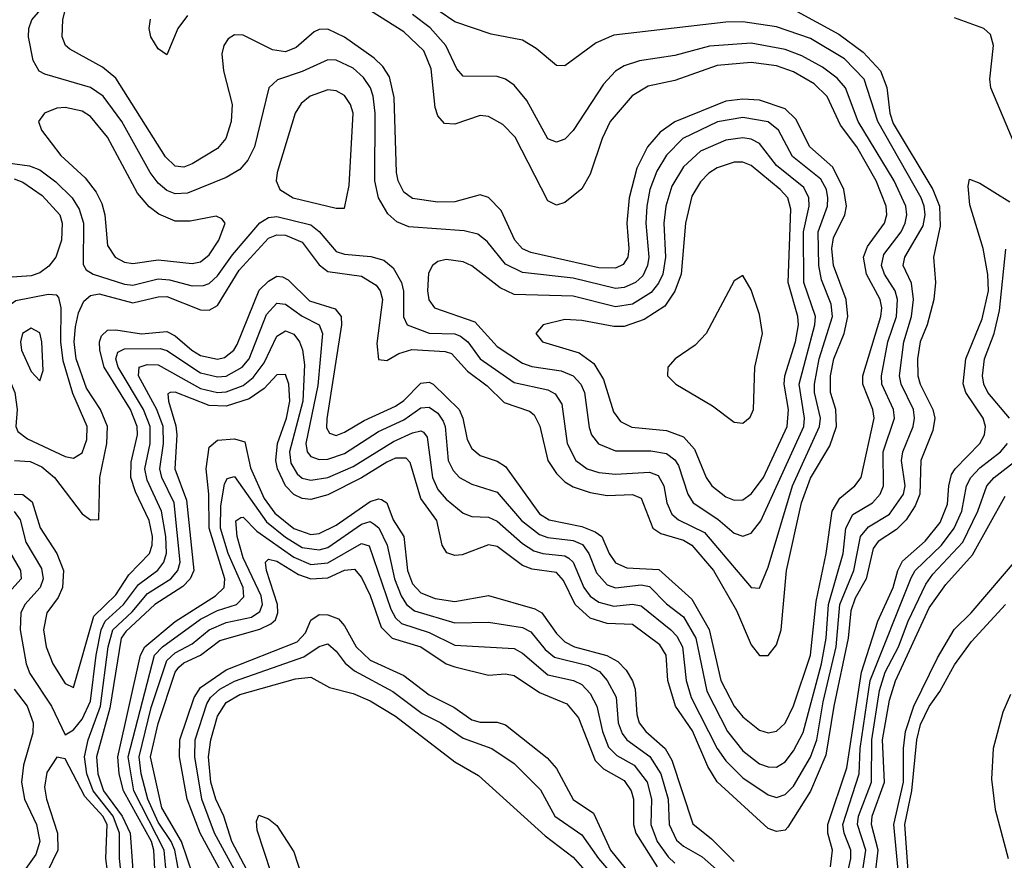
# Model space of a CAD drawing. Header units: inches. Extents: x 990535 to 1117859, y 769386 to 892122.
# Tile 38 of 256: x 1041623 to 1043948, y 846846 to 848831. Entities that reach past the tile are written whole.
import ezdxf

# ---------------------------------------------------------------- set-up
doc = ezdxf.new("R2010")
doc.units = ezdxf.units.IN
doc.header["$MEASUREMENT"] = 0
doc.layers.add('B0844', color=7, linetype='Continuous')

msp = doc.modelspace()

# ---------------------------------------------------------------- linework, layer by layer
at = {"layer": 'B0844', "color": 5}
for points, elevation in [([(1041570, 848495.5), (1041645.9, 848485.9), (1041670, 848476.2), (1041707.9, 848447.9), (1041746.9, 848410), (1041763.5, 848383.5), (1041773, 848350), (1041772.7, 848252.7), (1041780, 848240), (1041796.5, 848230), (1041870, 848206.1), (1041890, 848203.8), (1041950, 848218.6), (1041976.7, 848216.7), (1042030, 848202.2), (1042056.7, 848203.3), (1042070, 848207.9), (1042090, 848226.1), (1042124.9, 848275.1), (1042189.4, 848350.6), (1042210, 848363.9), (1042230, 848365.5), (1042310, 848345.9), (1042330.2, 848330.2), (1042370, 848283.6), (1042390, 848276.8), (1042451.8, 848271.8), (1042482.6, 848262.6), (1042504.8, 848244.8), (1042524.3, 848210), (1042529.3, 848189.3), (1042529, 848129), (1042537.5, 848110), (1042590, 848090.8), (1042650, 848088.9), (1042663.6, 848083.6), (1042680.9, 848070), (1042710.1, 848030), (1042790, 847974.3), (1042870, 847956.4), (1042887.1, 847947.1), (1042903, 847923), (1042915.5, 847830), (1042936, 847790), (1042963, 847770), (1042990, 847761.4), (1043030, 847757.8), (1043110, 847762.1), (1043130, 847754), (1043143.4, 847730), (1043150.9, 847690), (1043163, 847663), (1043178.1, 847650), (1043239.8, 847619.8), (1043350, 847490.1), (1043370, 847488), (1043390, 847538.2), (1043447.2, 847730), (1043511.3, 847870), (1043513.8, 847890), (1043499.9, 847950), (1043499.4, 847970), (1043510.5, 848030), (1043542, 848130), (1043538.8, 848158.8), (1043516.1, 848216.1), (1043510, 848250), (1043508.5, 848330), (1043530.4, 848390), (1043531.4, 848410), (1043527.5, 848430), (1043514.1, 848454.1), (1043447.2, 848507.2), (1043414.2, 848570), (1043390, 848589.3), (1043330, 848599.6), (1043270.6, 848589.4), (1043188.6, 848550), (1043150, 848510.7), (1043127.2, 848472.8), (1043110.7, 848430), (1043103.5, 848390), (1043101.3, 848350), (1043108.4, 848270), (1043105.4, 848250), (1043093.9, 848226.1), (1043076.6, 848210), (1043050, 848197.9), (1043030, 848195.7), (1042930, 848220.1), (1042810, 848233.4), (1042770, 848253.7), (1042726.7, 848306.7), (1042704.4, 848324.4), (1042672.1, 848332.1), (1042541.5, 848341.5), (1042513.2, 848353.2), (1042492.3, 848372.3), (1042470.2, 848410), (1042461.3, 848450), (1042462.4, 848610), (1042457.7, 848650), (1042450.8, 848670), (1042434.3, 848694.3), (1042410, 848716.1), (1042370, 848735.2), (1042350, 848735.5), (1042290, 848707.9), (1042231.7, 848688.3), (1042210.7, 848670), (1042177, 848530), (1042161.4, 848498.6), (1042142.8, 848477.2), (1042110, 848457.7), (1042018.7, 848421.3), (1041990, 848419.3), (1041970, 848427.4), (1041950, 848444.6), (1041931.1, 848470), (1041863.5, 848590), (1041819.7, 848650), (1041790, 848670.8), (1041681.9, 848701.9), (1041669, 848709), (1041654.4, 848734.4), (1041643.4, 848790), (1041644.5, 848810), (1041651.7, 848830), (1041755.4, 848950)], 2540), ([(1041867.3, 846770), (1041858.7, 846850), (1041858.6, 846910), (1041843.2, 846950), (1041796, 847010), (1041781.3, 847050), (1041776.1, 847090), (1041784.5, 847130), (1041813.4, 847210), (1041831.7, 847350), (1041842.8, 847390), (1041887.9, 847432.1), (1041924.4, 847475.6), (1041979.7, 847510), (1041995.8, 847530), (1042001.9, 847550), (1041987.1, 847690), (1041958.5, 847750), (1041953.5, 847770), (1041962, 847830), (1041961.1, 847870), (1041946.3, 847910), (1041903, 847990), (1041904.7, 848010), (1041923.6, 848016.4), (1041950, 848015.7), (1042050, 847960.1), (1042090, 847950.6), (1042110, 847951.8), (1042150, 847966.8), (1042174, 847986), (1042199.8, 848020.2), (1042230, 848083.3), (1042250, 848096.2), (1042270, 848088.3), (1042283.7, 848070), (1042290.8, 848050.8), (1042295.3, 848015.3), (1042291.5, 847930), (1042259.9, 847810), (1042263.3, 847783.3), (1042278.1, 847758.1), (1042290, 847748.3), (1042310, 847743.5), (1042350, 847749.4), (1042410, 847775.6), (1042505.1, 847834.9), (1042550, 847855.3), (1042570, 847860.1), (1042576.5, 847856.5), (1042584.9, 847844.9), (1042597.4, 847750), (1042610, 847721.2), (1042630, 847698.6), (1042670, 847665.4), (1042690, 847657.8), (1042730, 847655.9), (1042750, 847646.4), (1042810, 847594), (1042836.7, 847576.7), (1042857.7, 847570), (1042910, 847564.8), (1042919.3, 847559.3), (1042930, 847550), (1042954.9, 847490), (1042970, 847469.8), (1042990, 847455.1), (1043025.8, 847445.8), (1043070, 847450.9), (1043090, 847446.8), (1043160.1, 847390), (1043174.8, 847374.8), (1043187.9, 847350), (1043196.7, 847270), (1043208.3, 847230), (1043269.6, 847110), (1043290, 847080.4), (1043330, 847040.4), (1043390, 847000.1), (1043410, 846994.4), (1043430, 847001), (1043450, 847020.8), (1043490, 847088.9), (1043505, 847130), (1043519.8, 847219.8), (1043551, 847350), (1043559.6, 847450), (1043592.7, 847530), (1043608, 847610), (1043627, 847633), (1043676.7, 847663.3), (1043709.7, 847710), (1043713.7, 847730), (1043705.2, 847790), (1043708, 847810), (1043732.2, 847870), (1043735.9, 847890), (1043733.6, 847910), (1043703.9, 847970), (1043700.6, 847990), (1043710.4, 848069.6), (1043728.7, 848130), (1043733.6, 848170), (1043728.5, 848208.5), (1043708.8, 848250), (1043712.8, 848270), (1043755.8, 848344.2), (1043760.7, 848370), (1043758.1, 848390), (1043751.1, 848410), (1043649.1, 848590), (1043617.1, 848690), (1043570, 848737.8), (1043490, 848786.3), (1043410, 848813.5), (1043330, 848825.9), (1043290, 848824.9), (1043025.8, 848794.2), (1042983.7, 848776.3), (1042910, 848722), (1042890, 848722.7), (1042842.2, 848762.2), (1042810, 848782.4), (1042736.2, 848796.2), (1042650, 848825.9), (1042576.2, 848876.2)], 2440), ([(1043450, 848854.8), (1043556.8, 848796.8), (1043614.2, 848754.2), (1043655, 848710), (1043670.4, 848670.4), (1043677.8, 848610), (1043685.5, 848585.5), (1043778.9, 848430), (1043794.5, 848390), (1043796.6, 848343.4), (1043780.6, 848270), (1043785.1, 848210), (1043781.3, 848170), (1043765.4, 848110), (1043749.2, 848070), (1043743, 848030), (1043743.6, 847990), (1043749.3, 847970), (1043778.8, 847910), (1043783.4, 847890), (1043779.2, 847860.8), (1043751, 847790), (1043748.5, 847710), (1043737.6, 847682.4), (1043716, 847650), (1043692.9, 847627.1), (1043650, 847598.3), (1043638, 847582), (1043621.4, 847510), (1043595.4, 847464.6), (1043585.2, 847434.8), (1043579.3, 847370), (1043544.8, 847210), (1043526.3, 847093.7), (1043490, 847009.3), (1043436.3, 846923.7), (1043430, 846917.1), (1043410, 846913.9), (1043390, 846920.9), (1043270, 847031.3), (1043247.6, 847067.6), (1043211.2, 847151.2), (1043171, 847210), (1043153.3, 847270), (1043149.3, 847330), (1043134.3, 847354.3), (1043070, 847402.9), (1043010, 847404.8), (1042970, 847417.4), (1042934.7, 847450), (1042906.6, 847506.6), (1042890, 847525.6), (1042832.8, 847532.8), (1042810, 847541.5), (1042750, 847586.5), (1042730, 847590.4), (1042667.4, 847567.4), (1042650, 847565.8), (1042631.5, 847571.5), (1042620.6, 847590), (1042607.8, 847647.8), (1042570, 847699.8), (1042544.7, 847784.7), (1042535.2, 847795.2), (1042510, 847795.2), (1042490, 847785.9), (1042430, 847748.5), (1042350, 847708.6), (1042310, 847697.9), (1042290, 847700), (1042270, 847709.6), (1042250, 847730.1), (1042231.5, 847770), (1042227.5, 847790), (1042231.4, 847830), (1042252.5, 847890), (1042260.6, 847930), (1042258.4, 847970), (1042250, 847993.1), (1042230, 847991.7), (1042200.2, 847959.8), (1042164.8, 847935.2), (1042110, 847918), (1042070, 847919.5), (1041990, 847951.2), (1041978.4, 847950), (1041972.7, 847947.3), (1041973.9, 847930), (1041991.5, 847871.5), (1041993.8, 847850), (1041988.9, 847770), (1042016.2, 847696.2), (1042033.7, 847530), (1042025, 847510), (1042007.9, 847492.1), (1041941.9, 847450), (1041873.7, 847386.3), (1041862.2, 847370), (1041835.4, 847204.6), (1041804.4, 847090), (1041807.4, 847050), (1041820.4, 847010), (1041865, 846950), (1041883.6, 846910), (1041899.6, 846690)], 2420), ([(1041609.4, 847710.6), (1041630, 847709.4), (1041652.3, 847692.3), (1041671.1, 847631.1), (1041710.6, 847570), (1041726.5, 847530), (1041724, 847490), (1041713.4, 847466.6), (1041687.1, 847430), (1041679.2, 847390), (1041684.9, 847350), (1041700.9, 847310), (1041730, 847263.3), (1041750, 847253.5), (1041797.9, 847422.1), (1041850, 847472.8), (1041880.5, 847519.5), (1041929, 847570), (1041935.6, 847590), (1041936.2, 847610), (1041928.3, 847648.3), (1041895.8, 847715.8), (1041885.2, 847750), (1041885.6, 847785.6), (1041901.1, 847850), (1041900, 847870), (1041884.4, 847910), (1041821.9, 848010), (1041811.6, 848050), (1041810.8, 848070), (1041816.2, 848083.8), (1041830, 848097.6), (1041850, 848098.6), (1041910, 848088.5), (1041970, 848094.3), (1041990, 848084.3), (1042029.2, 848050), (1042050, 848037.8), (1042090, 848028.9), (1042106.7, 848033.3), (1042128.3, 848050), (1042136.1, 848063.9), (1042188.1, 848191.9), (1042210, 848213.3), (1042230, 848225.1), (1042243.6, 848223.6), (1042256.7, 848216.7), (1042307, 848167), (1042367.9, 848147.9), (1042381.9, 848130), (1042382.9, 848110), (1042347.8, 847887.8), (1042347.1, 847867.1), (1042354, 847854), (1042370, 847849.1), (1042390, 847856.7), (1042435.8, 847884.2), (1042510, 847918.4), (1042530, 847931.1), (1042570, 847972.7), (1042590, 847974.7), (1042598.7, 847970), (1042660.1, 847910), (1042668.9, 847890), (1042679.7, 847839.7), (1042690, 847817.9), (1042710, 847801.2), (1042750, 847788.3), (1042770, 847775.8), (1042850, 847664.1), (1042872.9, 847650), (1042950, 847633.6), (1042981.5, 847621.5), (1042997.3, 847610), (1043014.9, 847570), (1043030, 847548.2), (1043056.3, 847536.3), (1043132.2, 847532.2), (1043210, 847462.6), (1043250.7, 847390.7), (1043278.3, 847270), (1043309.5, 847210), (1043330, 847184.8), (1043370, 847153), (1043390, 847146.7), (1043409.6, 847150.4), (1043430, 847169.6), (1043450, 847210.6), (1043490, 847330), (1043503.3, 847456.7), (1043527, 847570), (1043541, 847670), (1043559.2, 847700.8), (1043594.6, 847730), (1043609.9, 847750), (1043640.5, 847890), (1043637.6, 847910), (1043614, 847970), (1043613.7, 847990), (1043656.2, 848130), (1043658.4, 848150), (1043654.4, 848170), (1043622.4, 848230), (1043615.4, 848270), (1043624.9, 848295.1), (1043664.6, 848350), (1043670, 848370), (1043669, 848390), (1043645, 848450), (1043599.4, 848530), (1043561.2, 848581.2), (1043529.5, 848649.5), (1043499, 848679), (1043450, 848707.3), (1043410, 848721.4), (1043350, 848729.7), (1043270, 848722.1), (1043170, 848687.2), (1043106.7, 848673.3), (1043069.1, 848650.9), (1043017, 848590), (1042998.1, 848550), (1042970, 848465.5), (1042950, 848431.4), (1042910, 848399.1), (1042890, 848393), (1042870, 848402.6), (1042792.9, 848552.9), (1042763.3, 848583.3), (1042730, 848601.8), (1042710, 848604.3), (1042650, 848584), (1042625.6, 848585.6), (1042610, 848603.7), (1042603.6, 848623.6), (1042594.4, 848714.4), (1042576.7, 848756.7), (1042530, 848802.1), (1042451.3, 848851.3)], 2480), ([(1041610, 847669.3), (1041623.7, 847650), (1041636.9, 847596.9), (1041674.4, 847534.4), (1041677.9, 847510), (1041671.1, 847490), (1041635.1, 847450), (1041625.5, 847430), (1041624, 847390), (1041637.6, 847310), (1041647, 847287), (1041697.6, 847210), (1041730, 847141.7), (1041750, 847153.7), (1041770, 847178.7), (1041790, 847221.6), (1041803.6, 847330), (1041815.1, 847390), (1041824.4, 847410), (1041868.2, 847450), (1041902.9, 847497.1), (1041949.1, 847530.9), (1041962.8, 847550), (1041969, 847571), (1041968.1, 847610), (1041957.7, 847670), (1041923.6, 847743.6), (1041918.5, 847770), (1041930.4, 847830), (1041931, 847870), (1041915.3, 847910), (1041854.9, 848010), (1041849.8, 848030), (1041854.6, 848045.4), (1041870, 848053.8), (1041954.2, 848054.2), (1041970, 848049.8), (1042050, 847997), (1042090, 847987), (1042110, 847988.9), (1042148.1, 848010), (1042164.3, 848030), (1042205.8, 848134.2), (1042230, 848161.1), (1042250, 848159), (1042290, 848130.5), (1042330.2, 848110.2), (1042337.6, 848090), (1042326.9, 847966.9), (1042298.3, 847830), (1042301.9, 847810), (1042310, 847799.3), (1042330, 847792), (1042350, 847793.2), (1042390, 847806.6), (1042470, 847858.2), (1042530, 847885.8), (1042570, 847914.3), (1042590, 847915.5), (1042610, 847901.8), (1042623, 847883), (1042627.7, 847870), (1042634.8, 847790), (1042645.9, 847765.9), (1042661.2, 847750), (1042690, 847733.8), (1042750, 847714.9), (1042807.9, 847647.9), (1042850, 847615.2), (1042870, 847608), (1042930, 847600.5), (1042951.6, 847591.6), (1042966.7, 847570), (1042984.4, 847524.4), (1043010, 847496.3), (1043030, 847488.7), (1043090, 847495.9), (1043110, 847492), (1043150, 847451.6), (1043190, 847420.4), (1043219.1, 847370), (1043245.1, 847245.1), (1043294.2, 847150), (1043330, 847104.5), (1043370, 847073.8), (1043390, 847066.3), (1043410, 847065.8), (1043430, 847078.2), (1043450, 847104.2), (1043472.6, 847147.4), (1043516.4, 847310), (1043527.2, 847370), (1043532.7, 847450), (1043567, 847570), (1043573.3, 847630), (1043590, 847662.2), (1043636.3, 847690), (1043654.7, 847710), (1043662.2, 847730), (1043661.9, 847810), (1043688.3, 847890), (1043686.1, 847910), (1043658.7, 847970), (1043657.8, 847990), (1043672.7, 848070), (1043693.4, 848130), (1043695.8, 848170), (1043690.2, 848190), (1043664.5, 848230), (1043657.9, 848250), (1043663.5, 848276.5), (1043703.9, 848330), (1043714, 848350), (1043717.8, 848370), (1043715.5, 848390), (1043687.7, 848450), (1043602.9, 848590), (1043572.8, 848670), (1043552.7, 848692.7), (1043518.5, 848718.5), (1043470, 848745), (1043430, 848760.2), (1043350, 848775.5), (1043251.6, 848768.4), (1043170, 848745.8), (1043086.3, 848733.7), (1043050, 848721.9), (1043030, 848709), (1043001.6, 848678.4), (1042930, 848569.1), (1042910, 848548.4), (1042890, 848541.3), (1042870, 848549.1), (1042820.1, 848640.1), (1042790, 848676.1), (1042770, 848689.9), (1042750, 848696.7), (1042670, 848697.4), (1042654.9, 848714.9), (1042629.3, 848770), (1042591.7, 848811.7), (1042550, 848842.5)], 2460), ([(1041610.4, 847789.6), (1041647.1, 847787.1), (1041674.7, 847774.7), (1041705.2, 847750), (1041770, 847664), (1041790, 847649.4), (1041809.7, 847650.3), (1041811.8, 847750), (1041828.1, 847830), (1041830, 847870), (1041813.5, 847910), (1041780.7, 847960.7), (1041756, 848030), (1041751.6, 848070), (1041754.5, 848105.5), (1041761.6, 848138.4), (1041774.4, 848165.6), (1041790, 848179.5), (1041810, 848183.4), (1041890, 848162), (1041950, 848176.4), (1041970, 848176.9), (1042050, 848145.9), (1042070, 848144.4), (1042090, 848156.1), (1042140.7, 848239.3), (1042210, 848314.5), (1042230, 848322.9), (1042250, 848321.8), (1042290, 848305), (1042330, 848251.8), (1042350, 848236.3), (1042430, 848225.2), (1042464.1, 848204.1), (1042473.7, 848190), (1042479.3, 848170), (1042465.7, 848065.7), (1042470, 848028.4), (1042490, 848025.6), (1042517.6, 848042.4), (1042548.3, 848051.7), (1042627.3, 848047.3), (1042642.6, 848042.6), (1042680.4, 848000.4), (1042726.2, 847966.3), (1042766.4, 847926.4), (1042826.4, 847906.4), (1042837.6, 847897.6), (1042851.1, 847871.1), (1042869.5, 847790), (1042890, 847759.3), (1042910, 847739.6), (1042930, 847727.2), (1042970, 847713.8), (1043010, 847707.4), (1043070, 847709.5), (1043090, 847701.2), (1043117.7, 847630), (1043137, 847617), (1043190, 847601.3), (1043209.7, 847590), (1043261.3, 847530), (1043315.6, 847435.6), (1043350, 847354.4), (1043370, 847329), (1043390, 847329.5), (1043410, 847354.8), (1043420.5, 847390), (1043433.8, 847530), (1043468.8, 847690), (1043490, 847748), (1043535.6, 847824.4), (1043551.4, 847870), (1043550, 847910), (1043537.7, 847950), (1043537.6, 847990), (1043545.5, 848030), (1043569.8, 848090), (1043578.6, 848130), (1043574, 848170), (1043544.6, 848250), (1043540.7, 848290), (1043544.6, 848315.4), (1043571, 848370), (1043575.4, 848390), (1043568.6, 848430), (1043542.7, 848482.7), (1043488.4, 848530), (1043455.5, 848595.5), (1043430, 848619.9), (1043370, 848640.6), (1043330, 848642.6), (1043290, 848638), (1043170, 848589.2), (1043135, 848565), (1043104.8, 848530), (1043080.3, 848479.7), (1043062.2, 848410), (1043056.3, 848350), (1043061.1, 848290), (1043058.9, 848270), (1043047.7, 848252.3), (1043030, 848243.9), (1042990, 848244.6), (1042830, 848281.1), (1042809.8, 848289.8), (1042791.6, 848310), (1042759.8, 848379.8), (1042730, 848410.9), (1042710, 848416.9), (1042650, 848400.7), (1042610, 848400.1), (1042550, 848408.6), (1042530, 848423.4), (1042516.4, 848450), (1042512.1, 848470), (1042507.1, 848647.1), (1042495.7, 848695.7), (1042480.2, 848720.2), (1042459.8, 848739.8), (1042390, 848789), (1042350, 848808.4), (1042330, 848807.7), (1042318.4, 848801.6), (1042275.2, 848764.8), (1042250, 848754.6), (1042219.6, 848759.6), (1042150, 848793.9), (1042130, 848794.6), (1042114.6, 848785.4), (1042104.4, 848770), (1042100.1, 848750), (1042103.7, 848710), (1042124.4, 848630), (1042122.1, 848590), (1042109.8, 848550.2), (1042090, 848526.2), (1042030.1, 848490), (1042010, 848482.4), (1041990, 848484.9), (1041966.9, 848506.9), (1041850, 848692.8), (1041818.6, 848718.6), (1041741.1, 848761.1), (1041731.2, 848770), (1041722.9, 848790), (1041724.5, 848830), (1041729.6, 848850)], 2520), ([(1042019.2, 848840.8), (1041996.4, 848810), (1041970, 848747.3), (1041950, 848761.8), (1041932.2, 848790), (1041928.1, 848810), (1041931.6, 848831.6)], 2480), ([(1043973.4, 848533.4), (1043916.1, 848670), (1043913.3, 848690), (1043922, 848770), (1043915.4, 848795.4), (1043899.7, 848810), (1043830, 848835.2)], 2420), ([(1041610, 848455.2), (1041630, 848446.8), (1041675.8, 848415.8), (1041717.1, 848370), (1041723.2, 848350), (1041721.3, 848310), (1041708, 848270), (1041691.6, 848248.4), (1041670, 848232.6), (1041650, 848225.5), (1041570, 848220.6)], 2520), ([(1043537.5, 846830), (1043541.9, 846870), (1043530.7, 846910), (1043531, 846930), (1043576.1, 847063.9), (1043610.7, 847290), (1043649.3, 847410.7), (1043685.6, 847490), (1043696.3, 847530), (1043707.7, 847552.3), (1043761.1, 847598.9), (1043796.5, 847643.5), (1043813.7, 847686.3), (1043816.6, 847730), (1043823.4, 847756.6), (1043831.4, 847770), (1043889.6, 847830), (1043900.8, 847850), (1043903.2, 847870), (1043897.5, 847890), (1043856.9, 847950), (1043850.8, 847970.8), (1043856.6, 848030), (1043895.8, 848124.2), (1043910.1, 848190.1), (1043908.9, 848228.9), (1043898.1, 848290), (1043866.5, 848393.5), (1043862.1, 848437.9), (1043865.8, 848454.2), (1043890, 848444.4), (1043960.4, 848400.4)], 2380), ([(1043960.2, 847890), (1043908.8, 847950), (1043899.3, 847970), (1043896.3, 847990), (1043900.8, 848030), (1043923.4, 848090), (1043936.3, 848143.7), (1043951.3, 848288.7)], 2360), ([(1041942.3, 846810), (1041939.7, 846870), (1041934, 846890), (1041867.8, 847010), (1041857.6, 847050), (1041854.3, 847090), (1041908.2, 847330), (1041918.1, 847350), (1041990, 847409.6), (1042085.1, 847470), (1042105.5, 847490), (1042106.8, 847510), (1042070.2, 847630), (1042069.7, 847710), (1042063.1, 847770), (1042070, 847821.4), (1042090, 847838.1), (1042130, 847840.6), (1042154.2, 847834.2), (1042167.6, 847772.4), (1042200.1, 847700.1), (1042225.2, 847665.2), (1042270, 847629.5), (1042310, 847615.4), (1042330, 847617.2), (1042370, 847636.9), (1042450, 847693), (1042470, 847699.4), (1042477.3, 847697.3), (1042489.4, 847689.4), (1042504.4, 847650), (1042529.8, 847610), (1042538.3, 847530), (1042550, 847498.8), (1042570, 847476.9), (1042603.9, 847463.9), (1042650, 847457), (1042730, 847471), (1042839.2, 847439.2), (1042855.7, 847430), (1042890, 847381.5), (1042910, 847361.6), (1042932.5, 847350), (1043009.1, 847329.1), (1043035.2, 847315.2), (1043054.9, 847294.9), (1043070, 847269.4), (1043076.1, 847250), (1043079.9, 847190), (1043085.5, 847170), (1043101.5, 847150), (1043146.7, 847110), (1043162.4, 847082.4), (1043212, 846932), (1043256.5, 846896.5), (1043310, 846843)], 2380), ([(1043567.7, 846772.3), (1043585.2, 846850), (1043585.3, 846870), (1043569.2, 846910), (1043566.6, 846930), (1043605, 847050), (1043607.4, 847110), (1043631.3, 847270), (1043727.6, 847512.4), (1043737, 847530), (1043799.2, 847590), (1043829.1, 847630), (1043847.2, 847670), (1043858.1, 847730), (1043868.9, 847750), (1043890, 847772.6), (1043938.6, 847810), (1043955.1, 847830)], 2360), ([(1043602.4, 846750), (1043620.7, 846870), (1043601.4, 846930), (1043603.6, 846950), (1043634, 847030), (1043634.7, 847130), (1043653.1, 847246.9), (1043666.1, 847290), (1043697.5, 847350), (1043720.4, 847410), (1043762.3, 847497.7), (1043778.9, 847521.1), (1043850, 847596.7), (1043885.5, 847670), (1043906.5, 847730), (1043924.1, 847750), (1043983.7, 847796.3)], 2340), ([(1041969.7, 846810), (1041964.1, 846870), (1041892.5, 847010), (1041879.2, 847090), (1041941.3, 847330), (1041960.2, 847350), (1042050, 847415), (1042090, 847435.9), (1042134.6, 847450), (1042152.1, 847467.9), (1042150.1, 847490), (1042114.6, 847570), (1042096.9, 847630), (1042097.4, 847682.6), (1042106, 847734), (1042112.6, 847747.4), (1042130, 847752.2), (1042205.2, 847645.2), (1042250, 847608.9), (1042290, 847584), (1042330, 847578.7), (1042350, 847584.1), (1042430, 847639.2), (1042450, 847645.5), (1042459.8, 847639.8), (1042470.9, 847630.9), (1042490.7, 847590), (1042508.1, 847510), (1042523.3, 847470), (1042536.3, 847450), (1042555, 847435), (1042650, 847406.5), (1042730, 847408), (1042810, 847395.6), (1042830, 847384.8), (1042863.5, 847343.5), (1042885.3, 847325.3), (1042965.4, 847305.4), (1042991.8, 847291.8), (1043010.1, 847270), (1043031, 847231), (1043036.1, 847170), (1043045, 847145), (1043056.7, 847130), (1043111, 847091), (1043137, 847050), (1043154.3, 846990), (1043156.2, 846930), (1043173.6, 846893.6), (1043190, 846878.9), (1043234, 846854), (1043308.5, 846788.5)], 2360), ([(1043636, 846750), (1043649.8, 846870), (1043634.4, 846930), (1043635.6, 846950), (1043664.5, 847030), (1043660, 847130), (1043676.4, 847223.6), (1043690.7, 847269.3), (1043770, 847441.6), (1043810, 847496.8), (1043872.8, 847567.2), (1043950, 847705.4)], 2320), ([(1041999.7, 846810), (1041988.9, 846870), (1041980.5, 846890), (1041950, 846935.6), (1041925, 846990), (1041909.6, 847050), (1041904.6, 847090), (1041933.5, 847206.5), (1041970, 847317.3), (1041990, 847335.8), (1042030, 847356.8), (1042070, 847390.2), (1042110, 847407.4), (1042170, 847420.1), (1042190, 847433.3), (1042195.9, 847450), (1042192.7, 847470), (1042150, 847560.1), (1042136.3, 847610), (1042132.7, 847647.3), (1042144.8, 847655.2), (1042150, 847655.8), (1042182.8, 847622.8), (1042270, 847561.2), (1042310, 847544.3), (1042350, 847548.1), (1042430, 847594.1), (1042447.9, 847587.9), (1042498.9, 847438.9), (1042510, 847418.3), (1042524.6, 847404.6), (1042590, 847383.6), (1042650, 847354.1), (1042790, 847345.8), (1042810, 847334.8), (1042870, 847283.6), (1042930.4, 847270.4), (1042950, 847261.1), (1042970, 847239.6), (1042985.7, 847210), (1042998.9, 847150), (1043013, 847113), (1043033, 847093), (1043073.8, 847070), (1043104.2, 847030), (1043114.7, 846990), (1043112.9, 846930), (1043128, 846890), (1043153.7, 846853.7), (1043170, 846839)], 2340), ([(1041590, 847589.6), (1041624.8, 847530), (1041625.8, 847510), (1041590.1, 847470)], 2440), ([(1042031.6, 846811.6), (1042004.8, 846890), (1041958, 846970), (1041931.4, 847090), (1041950, 847168.4), (1041989.8, 847290), (1041998.5, 847301.5), (1042010, 847311.8), (1042050, 847330.2), (1042095.3, 847364.7), (1042190, 847391.7), (1042216.1, 847403.9), (1042226.4, 847413.6), (1042232.5, 847430), (1042231.5, 847450), (1042205.3, 847530), (1042203, 847550), (1042210, 847557), (1042230, 847552.3), (1042280.9, 847520.9), (1042310, 847510.7), (1042350, 847512.7), (1042390, 847531.1), (1042413.1, 847533.1), (1042430, 847513.5), (1042450, 847470.9), (1042476.5, 847396.5), (1042502.2, 847370), (1042570, 847350), (1042630, 847310), (1042650, 847302.4), (1042730, 847282.8), (1042770, 847285.9), (1042790, 847282.3), (1042850, 847241.7), (1042915, 847215), (1042942.1, 847182.1), (1042981.3, 847081.3), (1043001.6, 847061.6), (1043050, 847034.2), (1043066.4, 847010), (1043072, 846990), (1043071.9, 846930), (1043077.8, 846910), (1043127.8, 846830)], 2320), ([(1043697.2, 846822.8), (1043687.2, 846930), (1043709.3, 847030), (1043709.7, 847110), (1043714.5, 847150), (1043733.7, 847210), (1043790, 847323.8), (1043829.2, 847390.8), (1043869.6, 847430.4), (1043980.3, 847559.7)], 2280), ([(1043721.7, 846810), (1043712.8, 846930), (1043729.1, 847010), (1043741.5, 847130), (1043750, 847166.1), (1043770, 847209.2), (1043795.4, 847244.6), (1043830, 847307.6), (1043870, 847362.5), (1043950.5, 847449.5)], 2260), ([(1042102.8, 846810), (1042048.8, 846910), (1042018.5, 846990), (1042000, 847090), (1042001.1, 847130), (1042034.7, 847230), (1042050, 847254), (1042110, 847295.3), (1042278.1, 847361.9), (1042297.2, 847382.8), (1042310, 847413.1), (1042330, 847426), (1042350, 847425.6), (1042375.7, 847415.7), (1042390, 847399.4), (1042417.3, 847350), (1042450, 847318.3), (1042530, 847281.9), (1042590, 847236.8), (1042647.6, 847207.6), (1042690, 847177.1), (1042710, 847172.1), (1042750, 847172.2), (1042770, 847165.5), (1042868, 847088), (1042890, 847062.6), (1042929.3, 846989.3), (1042977.3, 846957.3), (1043017.7, 846870), (1043112.7, 846752.7)], 2280), ([(1042130, 846822.9), (1042082.5, 846910), (1042052.9, 846990), (1042036, 847090), (1042036.8, 847130), (1042064.6, 847215.4), (1042073.4, 847230), (1042095, 847250), (1042130, 847268.9), (1042293.8, 847326.2), (1042330, 847350.9), (1042350, 847356.6), (1042370, 847339.2), (1042391, 847311), (1042413.4, 847293.4), (1042504, 847244), (1042572.7, 847192.7), (1042616.8, 847170), (1042670, 847133.8), (1042737.8, 847110), (1042790, 847074.4), (1042852.5, 847012.5), (1042886.1, 846950), (1042950, 846906.1), (1042989.8, 846849.8), (1043091.8, 846730)], 2260), ([(1042166.5, 846810), (1042124, 846890), (1042105, 846950), (1042085.7, 846990), (1042074.3, 847030), (1042068.2, 847090), (1042074.1, 847130), (1042090, 847185.9), (1042110, 847218.3), (1042142.9, 847237.1), (1042274.1, 847274.1), (1042310, 847278), (1042353.9, 847253.9), (1042410, 847239.6), (1042450, 847222.2), (1042510, 847186.2), (1042650, 847078.6), (1042705.9, 847045.9), (1042863.2, 846903.2), (1042930, 846853.5), (1043062.1, 846702.1)], 2240), ([(1041610, 847250.1), (1041640.1, 847210), (1041654.6, 847170), (1041653.4, 847146.6), (1041631.4, 847070), (1041626.9, 847030), (1041633.8, 846990), (1041662.7, 846930), (1041670.3, 846890), (1041660.6, 846859.4), (1041625.7, 846810)], 2440), ([(1043962.7, 847237.3), (1043944.3, 847195.7), (1043921.4, 847110), (1043917.3, 847037.3), (1043926, 846966), (1043956.8, 846850)], 2260), ([(1041834, 846790), (1041825.8, 846850), (1041828.9, 846930), (1041818.8, 846950), (1041776.5, 846996.5), (1041730, 847085), (1041710, 847089), (1041687, 847053), (1041681.4, 847018.6), (1041686, 846990), (1041712, 846910), (1041712.4, 846870), (1041674, 846790)], 2460), ([(1042216.4, 846816.4), (1042183.3, 846916.7), (1042181.6, 846938.4), (1042187.5, 846952.5), (1042210, 846943.8), (1042230, 846928.2), (1042270, 846866), (1042290, 846804.9)], 2220)]:
    msp.add_lwpolyline(points, dxfattribs=dict(at, elevation=elevation))
for points, elevation in [([(1042350, 848664.6), (1042308.8, 848650), (1042287.4, 848632.6), (1042272.9, 848610), (1042230.6, 848470), (1042228.4, 848450), (1042237.2, 848430), (1042268.5, 848410), (1042370, 848385.3), (1042390, 848385.7), (1042400.6, 848439.4), (1042409.9, 848610), (1042404.2, 848630), (1042390, 848651.8), (1042370, 848663)], 2560), ([(1041730, 848623.5), (1041710, 848621.3), (1041681.2, 848610), (1041667.3, 848590), (1041673.9, 848570), (1041720.1, 848510), (1041777.5, 848457.5), (1041803, 848423), (1041816.3, 848396.3), (1041823.8, 848370), (1041830, 848297.4), (1041848.1, 848270), (1041870, 848258.3), (1041890, 848254.7), (1041950, 848263.8), (1042030, 848254.7), (1042050, 848259.2), (1042070, 848275.1), (1042093.1, 848310), (1042107.8, 848350), (1042100.3, 848360.3), (1042086.3, 848366.3), (1042025.4, 848354.6), (1041990, 848354.7), (1041951.3, 848371.3), (1041928.8, 848388.8), (1041900.8, 848420.8), (1041830, 848553.1), (1041790, 848602.1), (1041770, 848614.9)], 2560), ([(1043330, 848551.5), (1043290, 848546.3), (1043230, 848520.2), (1043190, 848483.1), (1043162.6, 848437.4), (1043148.6, 848390), (1043144, 848350), (1043147.3, 848270), (1043141, 848230), (1043131.3, 848208.7), (1043113.5, 848186.5), (1043070, 848159), (1043030, 848152.3), (1042930, 848177.5), (1042790, 848182.1), (1042757.4, 848197.4), (1042690, 848249.5), (1042670, 848258.7), (1042630, 848264.3), (1042610, 848259.3), (1042597.6, 848250), (1042588.3, 848231.7), (1042585.9, 848190), (1042589, 848169), (1042602.5, 848150), (1042697.1, 848117.1), (1042750, 848058.6), (1042810, 848019.5), (1042832, 848012), (1042901.6, 848001.6), (1042929.4, 847989.4), (1042947.6, 847970), (1042956.5, 847950), (1042967.4, 847867.4), (1042973.3, 847850), (1042989.1, 847829.1), (1043030, 847812.9), (1043112.7, 847812.7), (1043150, 847806.5), (1043170, 847791.6), (1043178, 847778), (1043200.1, 847710), (1043213.4, 847690), (1043271.1, 847651.1), (1043310, 847617.9), (1043330, 847611), (1043350, 847618.3), (1043373.1, 847646.9), (1043474.2, 847870), (1043476.3, 847890), (1043463.4, 847970), (1043500.7, 848110), (1043501.9, 848130), (1043474.1, 848210), (1043473.5, 848330), (1043486.7, 848390), (1043486.3, 848410), (1043474, 848434), (1043410, 848486.4), (1043370, 848538.1), (1043350, 848548.4)], 2560), ([(1043310, 848494.2), (1043270, 848481.1), (1043250, 848468.3), (1043230, 848447.8), (1043210, 848414.1), (1043195, 848350), (1043184.4, 848230), (1043170, 848189.9), (1043146, 848154), (1043097.5, 848122.5), (1043050, 848106.2), (1043025.8, 848105.8), (1042950, 848120.6), (1042910, 848122.4), (1042859, 848110), (1042841.8, 848090), (1042857.3, 848070), (1042944.1, 848044.1), (1042978.7, 848018.7), (1043001.3, 847981.3), (1043024.5, 847904.5), (1043041.8, 847881.8), (1043068.3, 847868.3), (1043150, 847860.8), (1043190, 847845.5), (1043216.3, 847816.3), (1043243.7, 847750), (1043257.2, 847730), (1043290, 847704), (1043310, 847695.8), (1043330, 847696.6), (1043350, 847711.3), (1043379, 847750), (1043435.3, 847870), (1043438.3, 847910), (1043428.2, 847970), (1043429.4, 847990), (1043454.5, 848070), (1043461.8, 848110), (1043460.2, 848130), (1043437.2, 848210), (1043443.4, 848383.4), (1043436.7, 848410), (1043418.7, 848430), (1043350, 848486.1), (1043330, 848494)], 2580), ([(1043330, 848226.6), (1043310, 848213.7), (1043243.8, 848090), (1043217.6, 848062.4), (1043170.8, 848030), (1043153.5, 848010), (1043152.3, 847990), (1043171.7, 847970), (1043258.5, 847918.5), (1043310, 847879.9), (1043330, 847877.7), (1043347.8, 847892.2), (1043355.4, 847910), (1043358.8, 848010), (1043376.8, 848090), (1043370, 848134.8), (1043350, 848192.8)], 2620), ([(1041690, 848182), (1041613.3, 848166.7), (1041578.3, 848141.7), (1041565, 848115), (1041562.4, 848090), (1041570, 848046.7), (1041611.4, 847950), (1041616.6, 847910), (1041613.9, 847870), (1041618.1, 847858.1), (1041640.8, 847840.8), (1041730, 847799.3), (1041750, 847795.3), (1041770, 847808.2), (1041780.9, 847839.1), (1041782, 847870), (1041748.1, 847948.1), (1041725.4, 848025.4), (1041720, 848070), (1041720.9, 848150), (1041714.8, 848174.8), (1041710, 848179.8)], 2540), ([(1041650, 848102.6), (1041629.3, 848090), (1041624.7, 848070), (1041627.3, 848050), (1041650, 848000.2), (1041670, 847978), (1041678.1, 848001.9), (1041674.9, 848070), (1041670, 848091.4)], 2560)]:
    msp.add_lwpolyline(points, close=True, dxfattribs=dict(at, elevation=elevation))

doc.saveas('drawing.dxf')
